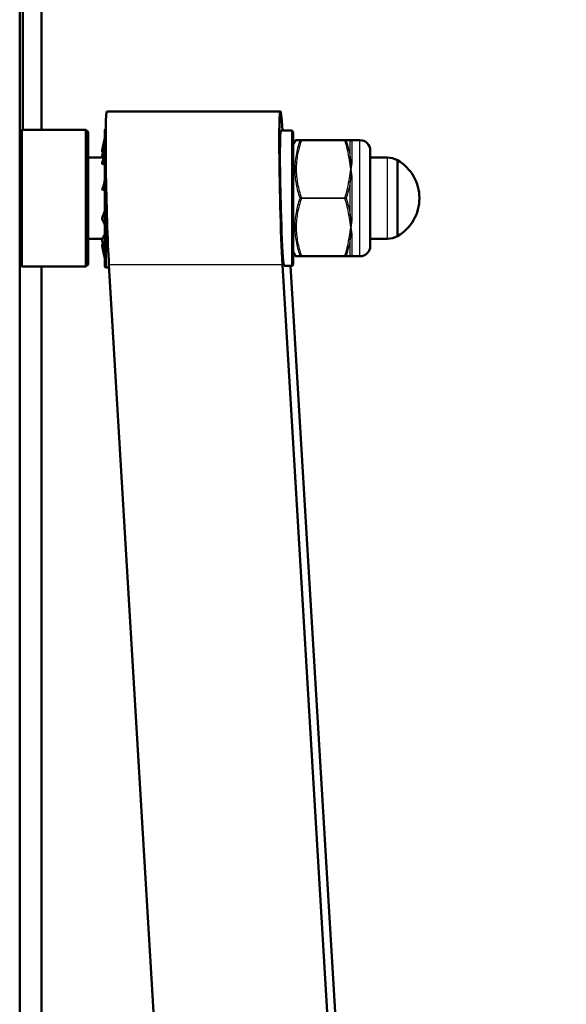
# Model space of a CAD drawing. Header units: millimetres. Extents: x 196 to 2279, y -1387 to 2348.
# Tile 86 of 89: x 445 to 525, y 2088 to 2232. Entities that reach past the tile are written whole.
import ezdxf

# ---------------------------------------------------------------- set-up
doc = ezdxf.new("R2010")
doc.units = ezdxf.units.MM
doc.header["$LTSCALE"] = 0.75
doc.layers.add('Visible', color=7, linetype='Continuous', lineweight=50)
doc.layers.add('Visible Narrow', color=7, linetype='Continuous', lineweight=25)

msp = doc.modelspace()

# ---------------------------------------------------------------- linework, layer by layer
at = {"layer": 'Visible', "extrusion": (0, 1, -2.966e-13)}
for p, q in [((444.88, 2319, 219.7), (444.88, 1507.27, 688.35)), ((445.33, 2300.48, 217.37), (445.33, 2215.86, 116.52)), ((448.05, 2215.86, 116.52), (448.05, 2300.48, 217.37)), ((483.06, 2218.56, 270.35), (457.64, 2218.56, 270.35)), ((444.88, 2215.56, 270.35), (445.18, 2215.86, 270.35)), ((454.58, 2215.86, 270.35), (445.18, 2215.86, 270.35)), ((454.88, 2215.56, 270.35), (454.58, 2215.86, 270.35)), ((484.71, 2215.76, 270.35), (483.12, 2215.76, 270.35)), ((484.91, 2213.76, 270.35), (485.2, 2214.27, 270.35)), ((486.13, 2214.36, 275.2), (492.49, 2214.36, 275.2)), ((493.36, 2214.36, 270.35), (494.71, 2214.36, 270.35)), ((457.18, 2211.84, 270.35), (454.88, 2211.84, 270.35)), ((498.72, 2211.81, 270.35), (496.21, 2211.81, 270.35)), ((456.97, 2199.89, 270.35), (454.88, 2199.89, 270.35)), ((498.72, 2199.91, 270.35), (496.21, 2199.91, 270.35)), ((484.91, 2197.96, 270.35), (485.2, 2197.46, 270.35)), ((492.49, 2197.36, 275.2), (486.13, 2197.36, 275.2)), ((493.36, 2197.36, 270.35), (494.71, 2197.36, 270.35)), ((444.88, 2196.16, 270.35), (445.18, 2195.86, 270.35)), ((454.58, 2195.86, 270.35), (445.18, 2195.86, 270.35)), ((448.05, 1649.18, -558.83), (448.05, 2195.86, 92.69)), ((454.88, 2196.16, 270.35), (454.58, 2195.86, 270.35)), ((457.97, 2195.71, 270.35), (457.53, 2195.71, 270.35)), ((457.95, 2196.11, 278.49), (499.51, 1498.8, -556.94)), ((524.92, 1498.8, -556.94), (483.37, 2196.11, 278.49)), ((484.71, 2195.96, 270.35), (483.61, 2195.96, 270.35)), ((517.45, 1643.67, -423.03), (484.54, 2195.96, 238.67))]:
    msp.add_line(p, q, dxfattribs=at)
at = {"layer": 'Visible', "extrusion": (1, 1.3e-15, 9e-16)}
msp.add_arc((2205.86, 270.35, 445.18), 10, 0, 180, dxfattribs=at)
at = {"layer": 'Visible', "extrusion": (-1, -1.8e-15, -9e-16)}
msp.add_arc((-2205.86, 270.35, -454.58), 10, 0, 180, dxfattribs=at)
at = {"layer": 'Visible', "extrusion": (0, -2.966e-13, -1)}
for centre, radius, start, end in [((-457.53, 2215.81, -270.35), 0.2, 0, 74.2839), ((-484.71, 2215.56, -270.35), 0.2, 90, 180), ((-494.71, 2212.86, -270.35), 1.5, 90, 180), ((-498.72, 2208.81, -270.35), 3, 90, 119.6598), ((-496.98, 2205.86, -270.35), 6.43, 120.1304, 239.8696), ((-498.72, 2202.91, -270.35), 3, 240.3402, 270), ((-494.71, 2198.86, -270.35), 1.5, 180, 270), ((-457.53, 2195.91, -270.35), 0.2, 270, 360), ((-484.71, 2196.16, -270.35), 0.2, 180, 270)]:
    msp.add_arc(centre, radius, start, end, dxfattribs=at)
at = {"layer": 'Visible', "extrusion": (-1, 0, 0)}
msp.add_arc((-2205.86, 270.35, -457.33), 9.95, 0, 180, dxfattribs=at)
at = {"layer": 'Visible', "extrusion": (1, 1.8e-15, 9e-16)}
msp.add_arc((2205.86, 270.35, 454.88), 9.7, 0, 180, dxfattribs=at)
at = {"layer": 'Visible', "extrusion": (1, 0, 0)}
msp.add_arc((2205.86, 270.35, 484.91), 9.7, 0, 180, dxfattribs=at)
at = {"layer": 'Visible', "extrusion": (1, -1.3e-15, 1.3e-15)}
msp.add_arc((2205.86, 270.35, 496.21), 7, 0, 180, dxfattribs=at)
at = {"layer": 'Visible', "extrusion": (-1, 1.6e-15, -1.6e-15)}
msp.add_arc((-2205.86, 270.35, -500.21), 5.56, 0, 180, dxfattribs=at)
at = {"layer": 'Visible', "extrusion": (0.999272, 0.024453, 0.029297)}
msp.add_ellipse((483.37, 2205.86, 270.35), major_axis=(-0.48, 8.14, 9.75), ratio=0.999272, start_param=-1.552152, end_param=1.570796, dxfattribs=at)
at = {"layer": 'Visible', "extrusion": (-0.999272, -0.024453, -0.029297)}
for centre, major_axis, start_param in [((457.95, 2205.86, 270.35), (-0.48, 8.14, 9.75), 4.712389), ((483.37, 2205.86, 270.35), (-0.38, 6.34, 7.6), 4.016859)]:
    msp.add_ellipse(centre, major_axis=major_axis, ratio=0.999272, start_param=start_param, end_param=7.158452, dxfattribs=at)
at = {"layer": 'Visible'}
for points, knots in [([(456.97, 2212.9, 271.29), (457.02, 2213.2, 271.33), (457.07, 2213.51, 271.37), (457.2, 2214.12, 271.46), (457.26, 2214.39, 271.51), (457.33, 2214.72, 271.56)], [0.0000041, 0.0000041, 0.0000041, 0.0000041, 0.0926155, 0.0926155, 0.1863105, 0.1863105, 0.1863105, 0.1863105]), ([(485.2, 2214.27, 270.35), (485.21, 2214.28, 270.35), (485.22, 2214.3, 270.35), (485.25, 2214.33, 270.35), (485.27, 2214.34, 270.35), (485.31, 2214.36, 270.35), (485.33, 2214.36, 270.35), (485.36, 2214.36, 270.35), (485.37, 2214.36, 270.35), (485.37, 2214.36, 270.35)], [0.00008058, 0.00008058, 0.00008058, 0.00008058, 0.00644198, 0.00644198, 0.01294518, 0.01294518, 0.01944618, 0.01944618, 0.02085688, 0.02085688, 0.02085688, 0.02085688]), ([(485.37, 2214.36, 270.35), (485.37, 2214.36, 271.16), (485.44, 2214.36, 271.99), (485.57, 2214.36, 272.8), (485.58, 2214.36, 272.81), (485.58, 2214.36, 272.83), (485.58, 2214.36, 272.84), (485.71, 2214.36, 273.64), (485.9, 2214.36, 274.42), (486.13, 2214.36, 275.2)], [0.005007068, 0.005007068, 0.005007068, 0.005007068, 0.00747177, 0.00747177, 0.00747177, 0.007516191, 0.007516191, 0.007516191, 0.009942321, 0.009942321, 0.009942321, 0.009942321]), ([(456.97, 2212.9, 271.29), (456.96, 2212.86, 271.28), (456.96, 2212.83, 271.27), (456.96, 2212.76, 271.24), (456.96, 2212.73, 271.21), (456.97, 2212.68, 271.17), (456.97, 2212.66, 271.14), (456.99, 2212.62, 271.07), (457.01, 2212.61, 271.03), (457.02, 2212.6, 271)], [-0.06921465, -0.06921465, -0.06921465, -0.06921465, -0.04742254, -0.04742254, -0.026149, -0.026149, -0.01162062, -0.01162062, -0.00009003, -0.00009003, -0.00009003, -0.00009003]), ([(457.14, 2211.69, 275.91), (457.17, 2211.78, 275.87), (457.19, 2211.88, 275.85), (457.23, 2212.07, 275.79), (457.25, 2212.15, 275.76), (457.28, 2212.34, 275.68), (457.3, 2212.46, 275.64), (457.32, 2212.67, 275.57), (457.33, 2212.76, 275.54), (457.33, 2212.85, 275.5)], [0, 0, 0, 0, 0.0317085, 0.0317085, 0.0585567, 0.0585567, 0.0960066, 0.0960066, 0.1252036, 0.1252036, 0.1252036, 0.1252036]), ([(456.97, 2212.11, 266.97), (456.96, 2212.07, 266.99), (456.96, 2212.04, 267), (456.96, 2211.96, 267.01), (456.96, 2211.93, 267.02), (456.97, 2211.88, 267.01), (456.97, 2211.86, 267), (456.97, 2211.84, 267)], [-0.0693548, -0.0693548, -0.0693548, -0.0693548, -0.04742254, -0.04742254, -0.026149, -0.026149, -0.01827933, -0.01827933, -0.01827933, -0.01827933]), ([(456.97, 2211, 275.24), (457.02, 2211.22, 275.46), (457.07, 2211.44, 275.67), (457.2, 2211.89, 276.11), (457.26, 2212.08, 276.3), (457.33, 2212.32, 276.53)], [0.0000041, 0.0000041, 0.0000041, 0.0000041, 0.0926155, 0.0926155, 0.1863105, 0.1863105, 0.1863105, 0.1863105]), ([(457.02, 2212.6, 271), (457.07, 2212.59, 270.86), (457.12, 2212.57, 270.72), (457.22, 2212.54, 270.46), (457.26, 2212.53, 270.36), (457.3, 2212.52, 270.25)], [-0.10523734, -0.10523734, -0.10523734, -0.10523734, -0.08204472, -0.08204472, -0.06380466, -0.06380466, -0.06380466, -0.06380466]), ([(456.97, 2211, 275.24), (456.96, 2210.98, 275.21), (456.96, 2210.95, 275.18), (456.96, 2210.92, 275.12), (456.96, 2210.91, 275.08), (456.97, 2210.9, 275.04), (456.97, 2210.9, 275.02), (456.97, 2210.9, 275.01)], [-0.0684736, -0.0684736, -0.0684736, -0.0684736, -0.04742254, -0.04742254, -0.026149, -0.026149, -0.0197973, -0.0197973, -0.0197973, -0.0197973]), ([(456.97, 2207.14, 277.33), (456.96, 2207.14, 277.29), (456.96, 2207.14, 277.25), (456.96, 2207.15, 277.18), (456.96, 2207.16, 277.14), (456.97, 2207.19, 277.09), (456.97, 2207.21, 277.05), (456.99, 2207.27, 276.99), (457.01, 2207.3, 276.97), (457.02, 2207.33, 276.96)], [-0.0693548, -0.0693548, -0.0693548, -0.0693548, -0.04742254, -0.04742254, -0.026149, -0.026149, -0.01162062, -0.01162062, -0.00009003, -0.00009003, -0.00009003, -0.00009003]), ([(456.97, 2207.14, 277.33), (457.02, 2207.2, 277.63), (457.07, 2207.25, 277.93), (457.2, 2207.35, 278.55), (457.26, 2207.4, 278.82), (457.33, 2207.45, 279.14)], [0.0000041, 0.0000041, 0.0000041, 0.0000041, 0.0926155, 0.0926155, 0.1863105, 0.1863105, 0.1863105, 0.1863105]), ([(456.97, 2202.8, 276.75), (456.96, 2202.82, 276.71), (456.96, 2202.84, 276.68), (456.96, 2202.89, 276.63), (456.96, 2202.92, 276.61), (456.97, 2202.97, 276.58), (456.97, 2203.01, 276.56), (456.99, 2203.09, 276.55), (457.01, 2203.13, 276.55), (457.02, 2203.17, 276.56)], [-0.0693548, -0.0693548, -0.0693548, -0.0693548, -0.04742254, -0.04742254, -0.026149, -0.026149, -0.01162062, -0.01162062, -0.00009003, -0.00009003, -0.00009003, -0.00009003]), ([(456.97, 2202.8, 276.75), (457.02, 2202.66, 277.02), (457.07, 2202.53, 277.3), (457.2, 2202.25, 277.86), (457.26, 2202.13, 278.1), (457.33, 2201.98, 278.39)], [0.0000041, 0.0000041, 0.0000041, 0.0000041, 0.0926155, 0.0926155, 0.1863105, 0.1863105, 0.1863105, 0.1863105]), ([(457.02, 2203.17, 276.56), (457.07, 2203.3, 276.58), (457.12, 2203.44, 276.61), (457.23, 2203.71, 276.67), (457.28, 2203.84, 276.7), (457.33, 2203.97, 276.73)], [-0.10523734, -0.10523734, -0.10523734, -0.10523734, -0.08204472, -0.08204472, -0.059882, -0.059882, -0.059882, -0.059882]), ([(456.97, 2199.62, 273.72), (456.96, 2199.65, 273.71), (456.96, 2199.69, 273.69), (456.96, 2199.77, 273.68), (456.96, 2199.8, 273.68), (456.97, 2199.86, 273.69), (456.97, 2199.9, 273.7), (456.99, 2199.98, 273.74), (457.01, 2200.01, 273.76), (457.02, 2200.03, 273.78)], [-0.0693548, -0.0693548, -0.0693548, -0.0693548, -0.04742254, -0.04742254, -0.026149, -0.026149, -0.01162062, -0.01162062, -0.00009003, -0.00009003, -0.00009003, -0.00009003]), ([(457.02, 2200.03, 273.78), (457.07, 2200.12, 273.88), (457.12, 2200.22, 273.99), (457.23, 2200.41, 274.2), (457.28, 2200.5, 274.29), (457.33, 2200.58, 274.4)], [-0.10523734, -0.10523734, -0.10523734, -0.10523734, -0.08204472, -0.08204472, -0.059882, -0.059882, -0.059882, -0.059882]), ([(456.97, 2198.83, 269.41), (456.96, 2198.87, 269.41), (456.96, 2198.9, 269.43), (456.96, 2198.97, 269.46), (456.96, 2199, 269.48), (456.97, 2199.05, 269.52), (456.97, 2199.07, 269.55), (456.99, 2199.11, 269.63), (457.01, 2199.12, 269.66), (457.02, 2199.13, 269.7)], [-0.0693548, -0.0693548, -0.0693548, -0.0693548, -0.04742254, -0.04742254, -0.026149, -0.026149, -0.01162062, -0.01162062, -0.00009003, -0.00009003, -0.00009003, -0.00009003]), ([(456.97, 2199.62, 273.72), (457.02, 2199.35, 273.86), (457.07, 2199.08, 274.01), (457.2, 2198.53, 274.3), (457.26, 2198.28, 274.42), (457.33, 2197.99, 274.57)], [0.0000041, 0.0000041, 0.0000041, 0.0000041, 0.0926155, 0.0926155, 0.1863105, 0.1863105, 0.1863105, 0.1863105]), ([(456.97, 2198.83, 269.41), (457.02, 2198.53, 269.36), (457.07, 2198.22, 269.32), (457.2, 2197.61, 269.23), (457.26, 2197.34, 269.19), (457.33, 2197.01, 269.14)], [0.0000041, 0.0000041, 0.0000041, 0.0000041, 0.0926155, 0.0926155, 0.1863105, 0.1863105, 0.1863105, 0.1863105]), ([(485.37, 2197.36, 270.35), (485.37, 2197.36, 270.35), (485.37, 2197.36, 270.35), (485.37, 2197.36, 270.35), (485.36, 2197.36, 270.35), (485.35, 2197.37, 270.35), (485.34, 2197.37, 270.35), (485.32, 2197.37, 270.35), (485.3, 2197.38, 270.35), (485.27, 2197.39, 270.35), (485.25, 2197.41, 270.35), (485.22, 2197.44, 270.35), (485.21, 2197.45, 270.35), (485.2, 2197.46, 270.35)], [0, 0, 0, 0, 0.00024414, 0.00024414, 0.00073246, 0.00073246, 0.00402932, 0.00402932, 0.00795376, 0.00795376, 0.01591968, 0.01591968, 0.02075101, 0.02075101, 0.02075101, 0.02075101]), ([(486.13, 2197.36, 275.2), (485.9, 2197.36, 274.42), (485.71, 2197.36, 273.63), (485.58, 2197.36, 272.84), (485.58, 2197.36, 272.83), (485.58, 2197.36, 272.81), (485.58, 2197.36, 272.8), (485.44, 2197.36, 271.99), (485.37, 2197.36, 271.17), (485.37, 2197.36, 270.35)], [0.000059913, 0.000059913, 0.000059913, 0.000059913, 0.002479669, 0.002479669, 0.002479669, 0.002518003, 0.002518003, 0.002518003, 0.00497482, 0.00497482, 0.00497482, 0.00497482])]:
    msp.add_open_spline(points, degree=3, knots=knots, dxfattribs=at)
at = {"layer": 'Visible', "extrusion": (4.0236e-12, 1, 5.576e-13)}
msp.add_open_spline([(492.49, 2214.36, 275.2), (492.76, 2214.36, 274.28), (492.97, 2214.36, 273.35), (493.1, 2214.36, 272.4)], degree=3, dxfattribs=at)
at = {"layer": 'Visible', "extrusion": (0, 1, 0)}
for points in [[(493.1, 2214.36, 272.4), (493.13, 2214.36, 272.24), (493.15, 2214.36, 272.07), (493.18, 2214.36, 271.91)], [(493.18, 2197.36, 271.91), (493.15, 2197.36, 272.07), (493.13, 2197.36, 272.24), (493.1, 2197.36, 272.4)]]:
    msp.add_open_spline(points, degree=3, dxfattribs=at)
at = {"layer": 'Visible', "extrusion": (4.2474e-12, 1, -9.15e-14)}
msp.add_open_spline([(493.18, 2214.36, 271.91), (493.28, 2214.36, 271.4), (493.33, 2214.36, 270.87), (493.36, 2214.36, 270.35)], degree=3, dxfattribs=at)
at = {"layer": 'Visible'}
for points in [[(456.97, 2212.11, 266.97), (457, 2212.27, 266.89), (457.03, 2212.43, 266.8), (457.06, 2212.59, 266.72)], [(457.33, 2210.81, 275.03), (457.21, 2210.84, 275.02), (457.09, 2210.87, 275.01), (456.97, 2210.9, 275.01)], [(457.08, 2207.48, 276.89), (457.22, 2207.83, 277.38), (457.31, 2208.19, 277.89), (457.33, 2208.56, 278.39)], [(457.33, 2207.06, 277.21), (457.21, 2207.09, 277.22), (457.08, 2207.11, 277.24), (456.96, 2207.14, 277.26)], [(457.02, 2207.33, 276.96), (457.04, 2207.38, 276.93), (457.06, 2207.43, 276.91), (457.08, 2207.48, 276.89)], [(457.02, 2199.13, 269.7), (457.03, 2199.13, 269.73), (457.05, 2199.14, 269.77), (457.06, 2199.14, 269.81)]]:
    msp.add_open_spline(points, degree=3, dxfattribs=at)
at = {"layer": 'Visible', "extrusion": (-0.032355, 0.471035, 0.881521)}
msp.add_open_spline([(457.06, 2212.6, 266.72), (457.06, 2212.6, 266.72), (457.06, 2212.6, 266.72), (457.06, 2212.6, 266.72)], degree=3, dxfattribs=at)
at = {"layer": 'Visible', "extrusion": (0, 1, 0)}
msp.add_open_spline([(486.13, 2197.36, 265.5), (486.11, 2197.36, 265.55), (486.1, 2197.36, 265.6), (486.08, 2197.36, 265.68), (486.07, 2197.36, 265.72), (486.05, 2197.36, 265.79), (486.04, 2197.36, 265.82), (486.02, 2197.36, 265.87), (486.02, 2197.36, 265.89), (486.01, 2197.36, 265.92), (486.01, 2197.36, 265.94), (486, 2197.36, 265.96), (486, 2197.36, 265.96), (486, 2197.36, 265.97), (486, 2197.36, 265.97), (486, 2197.36, 265.97), (486, 2197.36, 265.97), (485.99, 2197.36, 265.97), (485.99, 2197.36, 265.98), (485.99, 2197.36, 265.98), (485.99, 2197.36, 265.98), (485.99, 2197.36, 265.98), (485.99, 2197.36, 265.98), (485.99, 2197.36, 265.98), (485.99, 2197.36, 265.98), (485.99, 2197.36, 265.98), (485.99, 2197.36, 265.98), (485.99, 2197.36, 265.98), (485.99, 2197.36, 265.98), (485.99, 2197.36, 265.98), (485.99, 2197.36, 265.98), (485.99, 2197.36, 265.98)], degree=3, knots=[0, 0, 0, 0, 0.01536442, 0.01536442, 0.02688771, 0.02688771, 0.03704736, 0.03704736, 0.04212718, 0.04212718, 0.04720699, 0.04720699, 0.04847694, 0.04847694, 0.04911192, 0.04911192, 0.04942941, 0.04942941, 0.0497469, 0.0497469, 0.05006439, 0.05006439, 0.05014376, 0.05014376, 0.05022313, 0.05022313, 0.05026282, 0.05026282, 0.0503025, 0.0503025, 0.05032631, 0.05032631, 0.05032631, 0.05032631], dxfattribs=at)
at = {"layer": 'Visible', "extrusion": (-1.909e-12, 1, -7.44e-13)}
msp.add_open_spline([(493.1, 2197.36, 272.4), (492.97, 2197.36, 273.35), (492.76, 2197.36, 274.28), (492.49, 2197.36, 275.2)], degree=3, dxfattribs=at)
at = {"layer": 'Visible', "extrusion": (-4.1345e-12, 1, -7.665e-13)}
msp.add_open_spline([(493.36, 2197.36, 270.35), (493.33, 2197.36, 270.87), (493.28, 2197.36, 271.4), (493.18, 2197.36, 271.91)], degree=3, dxfattribs=at)
at = {"layer": 'Visible Narrow', "extrusion": (0, 1, -2.966e-13)}
for p, q in [((492.49, 2214.31, 275.28), (486.13, 2214.31, 275.28)), ((486.13, 2205.91, 280.13), (492.49, 2205.91, 280.13)), ((492.49, 2205.81, 280.13), (486.13, 2205.81, 280.13)), ((486.13, 2197.41, 275.28), (492.49, 2197.41, 275.28)), ((483.37, 2196.11, 278.49), (457.95, 2196.11, 278.49))]:
    msp.add_line(p, q, dxfattribs=at)
at = {"layer": 'Visible Narrow', "extrusion": (-1, 0, 0)}
for centre, radius, start, end in [((-2205.86, 270.35, -484.71), 9.9, 0, 180), ((-2205.86, 270.35, -493.28), 8.65, 133.8896, 166.1104)]:
    msp.add_arc(centre, radius, start, end, dxfattribs=at)
at = {"layer": 'Visible Narrow', "extrusion": (1, 0, 0)}
for centre, start, end in [((2214.26, 275.2, 486.13), 0.0001, 60), ((2205.86, 280.05, 486.13), 60, 120), ((2197.46, 275.2, 486.13), 120, 180)]:
    msp.add_arc(centre, 0.1, start, end, dxfattribs=at)
at = {"layer": 'Visible Narrow', "extrusion": (1, 0, 2.6628e-12)}
msp.add_arc((2214.26, 275.2, 492.49), 0.1, 0, 60, dxfattribs=at)
at = {"layer": 'Visible Narrow', "extrusion": (-0.137281, -4.6566e-12, 0.990532)}
msp.add_arc((-2214.16, 525.83, 202.13), 0.2, 119.0374, 180, dxfattribs=at)
at = {"layer": 'Visible Narrow', "extrusion": (-0.182291, -8.316e-13, 0.983245)}
msp.add_arc((-2214.16, 534.49, 177.45), 0.2, 134.0111, 180, dxfattribs=at)
at = {"layer": 'Visible Narrow', "extrusion": (-7.085e-13, -0.185422, 0.982659)}
msp.add_arc((493.54, 2226.54, -143.36), 0.3, 224.9961, 270, dxfattribs=at)
at = {"layer": 'Visible Narrow', "extrusion": (1, -6e-16, 2.9e-15)}
msp.add_arc((2205.86, 270.35, 493.54), 8.5, 10.6857, 49.3143, dxfattribs=at)
at = {"layer": 'Visible Narrow', "extrusion": (-1, 1e-15, -1e-15)}
msp.add_arc((-2205.86, 270.35, -494.71), 8.5, 0, 180, dxfattribs=at)
at = {"layer": 'Visible Narrow', "extrusion": (0.165901, 0.96662, 0.195251)}
msp.add_arc((-68.91, -130.67, 2267.81), 44.78, 260.3357, 260.8125, dxfattribs=at)
at = {"layer": 'Visible Narrow', "extrusion": (0.163644, 0.901735, -0.400118)}
msp.add_arc((-38.06, 1208.18, 1962.7), 62.23, 254.3001, 254.5548, dxfattribs=at)
at = {"layer": 'Visible Narrow', "extrusion": (0.137281, -0.857826, 0.495266)}
msp.add_arc((836.42, 1283.28, -1692.69), 0.2, 24.5056, 85.4682, dxfattribs=at)
at = {"layer": 'Visible Narrow', "extrusion": (0.182291, -0.851515, 0.491622)}
msp.add_arc((945.17, 1253.32, -1657.06), 0.2, 38.0031, 83.992, dxfattribs=at)
at = {"layer": 'Visible Narrow', "extrusion": (1.5088e-12, -0.758297, 0.65191)}
msp.add_arc((493.54, 1651.83, -1496.46), 0.3, 224.9961, 270, dxfattribs=at)
at = {"layer": 'Visible Narrow', "extrusion": (-1, 1.5e-15, -1.5e-15)}
msp.add_arc((-2205.86, 270.35, -498.72), 5.95, 0, 180, dxfattribs=at)
at = {"layer": 'Visible Narrow', "extrusion": (0.166895, 0.670797, 0.722619)}
msp.add_arc((90.92, -1402.28, 1758.3), 37.63, 268.6108, 269.1803, dxfattribs=at)
at = {"layer": 'Visible Narrow', "extrusion": (-0.182291, -0.851515, 0.491622)}
msp.add_arc((19.91, 1354.89, -1833.78), 0.2, 50.0191, 96.008, dxfattribs=at)
at = {"layer": 'Visible Narrow', "extrusion": (-6.816e-13, -0.943719, 0.330749)}
msp.add_arc((493.54, 993.52, -1992.3), 0.3, 224.9961, 270, dxfattribs=at)
at = {"layer": 'Visible Narrow', "extrusion": (1, -1.6e-15, -9.4e-15)}
msp.add_arc((2205.86, 270.35, 493.54), 8.5, 70.6857, 109.3143, dxfattribs=at)
at = {"layer": 'Visible Narrow', "extrusion": (0.16635, 0.115232, 0.979311)}
msp.add_arc((1525.47, -1512.53, 601.94), 41.53, 313.1451, 313.6597, dxfattribs=at)
at = {"layer": 'Visible Narrow', "extrusion": (1, 8e-16, -6e-16)}
msp.add_arc((2205.86, 270.35, 457.53), 10.15, 78.2048, 180, dxfattribs=at)
at = {"layer": 'Visible Narrow', "extrusion": (-0.137281, -0.857826, 0.495266)}
msp.add_arc((137.95, 1360.51, -1824.02), 0.2, 33.5691, 94.5318, dxfattribs=at)
at = {"layer": 'Visible Narrow', "extrusion": (-1, 1.8e-15, 1.33e-14)}
msp.add_arc((-2205.86, 270.35, -493.28), 8.65, 73.8896, 106.1104, dxfattribs=at)
at = {"layer": 'Visible Narrow', "extrusion": (1, -2.3061e-12, 1.3314e-12)}
msp.add_arc((2205.86, 280.05, 492.49), 0.1, 60, 120, dxfattribs=at)
at = {"layer": 'Visible Narrow', "extrusion": (0.137281, -0.857826, -0.495266)}
msp.add_arc((835.11, -797.01, -1960.48), 0.2, 33.5691, 94.5318, dxfattribs=at)
at = {"layer": 'Visible Narrow', "extrusion": (0.182291, -0.851515, -0.491622)}
msp.add_arc((943.43, -765.97, -1922.87), 0.2, 50.0191, 96.008, dxfattribs=at)
at = {"layer": 'Visible Narrow', "extrusion": (3.6992e-12, -0.943719, -0.330749)}
msp.add_arc((493.54, -465.66, -2171.13), 0.3, 224.9961, 270, dxfattribs=at)
at = {"layer": 'Visible Narrow', "extrusion": (-0.137281, -0.857826, -0.495266)}
msp.add_arc((139.27, -874.24, -2091.8), 0.2, 24.5056, 85.4682, dxfattribs=at)
at = {"layer": 'Visible Narrow', "extrusion": (-0.182291, -0.851515, -0.491622)}
msp.add_arc((21.64, -867.54, -2099.6), 0.2, 38.0031, 83.992, dxfattribs=at)
at = {"layer": 'Visible Narrow', "extrusion": (-1, -1.25e-14, 5e-15)}
msp.add_arc((-2205.86, 270.35, -493.28), 8.65, 13.8896, 46.1104, dxfattribs=at)
at = {"layer": 'Visible Narrow', "extrusion": (-4.186e-13, -0.758297, -0.65191)}
msp.add_arc((493.54, -1224.22, -1848.94), 0.3, 224.9961, 270, dxfattribs=at)
at = {"layer": 'Visible Narrow', "extrusion": (1, 8.9e-15, -3.4e-15)}
msp.add_arc((2205.86, 270.35, 493.54), 8.5, 130.6857, 169.3143, dxfattribs=at)
at = {"layer": 'Visible Narrow', "extrusion": (1, -5.21e-13, -1.982e-13)}
msp.add_arc((2197.46, 275.2, 492.49), 0.1, 120, 180, dxfattribs=at)
at = {"layer": 'Visible Narrow', "extrusion": (-0.137281, -2.5275e-12, 0.990532)}
msp.add_arc((-2197.56, 525.83, 202.13), 0.2, 360, 60.9626, dxfattribs=at)
at = {"layer": 'Visible Narrow', "extrusion": (-0.182291, 1.19961e-11, 0.983245)}
msp.add_arc((-2197.56, 534.49, 177.45), 0.2, 0, 45.9889, dxfattribs=at)
at = {"layer": 'Visible Narrow', "extrusion": (-2.127e-12, -0.185422, -0.982659)}
msp.add_arc((493.54, -2108.68, -674.68), 0.3, 224.9961, 270, dxfattribs=at)
at = {"layer": 'Visible Narrow'}
for points, knots in [([(485.94, 2214.25, 275.19), (485.71, 2214.26, 274.4), (485.53, 2214.26, 273.6), (485.27, 2214.26, 271.98), (485.2, 2214.26, 271.16), (485.2, 2214.26, 270.35)], [0, 0, 0, 0, 0.002457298, 0.002457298, 0.004908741, 0.004908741, 0.004908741, 0.004908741]), ([(485.94, 2205.86, 280.03), (485.71, 2206.55, 279.64), (485.53, 2207.24, 279.25), (485.27, 2208.63, 278.45), (485.2, 2209.33, 278.04), (485.2, 2210.4, 277.43), (485.21, 2210.76, 277.22), (485.28, 2211.47, 276.81), (485.33, 2211.82, 276.6), (485.52, 2212.88, 275.99), (485.71, 2213.57, 275.59), (485.94, 2214.25, 275.19)], [0, 0, 0, 0, 0.002438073, 0.002438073, 0.004876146, 0.004876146, 0.006095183, 0.006095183, 0.007314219, 0.007314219, 0.009752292, 0.009752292, 0.009752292, 0.009752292]), ([(486.13, 2214.31, 275.28), (485.9, 2213.64, 275.67), (485.71, 2212.96, 276.07), (485.58, 2212.27, 276.46), (485.58, 2212.26, 276.47), (485.58, 2212.25, 276.48), (485.57, 2212.24, 276.48), (485.51, 2211.89, 276.68), (485.46, 2211.55, 276.88), (485.42, 2211.2, 277.08), (485.42, 2211.19, 277.09), (485.42, 2211.18, 277.09), (485.42, 2211.18, 277.09), (485.39, 2210.83, 277.3), (485.37, 2210.47, 277.5), (485.37, 2210.11, 277.71), (485.37, 2209.4, 278.12), (485.44, 2208.69, 278.53), (485.58, 2207.99, 278.94), (485.58, 2207.98, 278.94), (485.58, 2207.97, 278.94), (485.58, 2207.97, 278.95), (485.71, 2207.28, 279.35), (485.9, 2206.59, 279.74), (486.13, 2205.91, 280.13)], [0.000059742, 0.000059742, 0.000059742, 0.000059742, 0.002480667, 0.002480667, 0.002480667, 0.002519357, 0.002519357, 0.002519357, 0.003724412, 0.003724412, 0.003724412, 0.003749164, 0.003749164, 0.003749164, 0.004971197, 0.004971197, 0.004971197, 0.007438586, 0.007438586, 0.007438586, 0.007465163, 0.007465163, 0.007465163, 0.009898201, 0.009898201, 0.009898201, 0.009898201]), ([(486.13, 2214.31, 275.28), (486.09, 2214.32, 275.28), (486.05, 2214.32, 275.27), (486.02, 2214.3, 275.25), (485.98, 2214.29, 275.23), (485.96, 2214.27, 275.21), (485.94, 2214.25, 275.19)], [0.0000000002, 0.0000000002, 0.0000000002, 0.0000000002, 0.0001165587, 0.0001165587, 0.0001165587, 0.0002331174, 0.0002331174, 0.0002331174, 0.0002331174]), ([(492.49, 2214.36, 275.2), (492.53, 2214.36, 275.2), (492.57, 2214.35, 275.2), (492.6, 2214.33, 275.2), (492.63, 2214.31, 275.2), (492.66, 2214.28, 275.2), (492.68, 2214.25, 275.19)], [0, 0, 0, 0, 0.0001165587, 0.0001165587, 0.0001165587, 0.0002331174, 0.0002331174, 0.0002331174, 0.0002331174]), ([(493.32, 2214.3, 271.94), (493.31, 2214.29, 272.07), (493.3, 2214.28, 272.2), (493.28, 2214.27, 272.34), (493.28, 2214.27, 272.37), (493.28, 2214.26, 272.39), (493.28, 2214.26, 272.42)], [0, 0, 0, 0, 0.000400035, 0.000400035, 0.000400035, 0.0004882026, 0.0004882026, 0.0004882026, 0.0004882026]), ([(493.28, 2211.86, 276.58), (493.29, 2211.75, 276.66), (493.3, 2211.64, 276.73), (493.31, 2211.54, 276.81), (493.32, 2211.51, 276.83), (493.32, 2211.49, 276.84), (493.32, 2211.46, 276.86)], [0, 0, 0, 0, 0.0004000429, 0.0004000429, 0.0004000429, 0.0004882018, 0.0004882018, 0.0004882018, 0.0004882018]), ([(493.54, 2211.41, 276.79), (493.54, 2211.2, 276.97), (493.52, 2211, 277.13), (493.49, 2210.78, 277.28), (493.46, 2210.56, 277.43), (493.41, 2210.34, 277.58), (493.36, 2210.11, 277.71)], [0, 0, 0, 0, 0.000794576, 0.000794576, 0.000794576, 0.001593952, 0.001593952, 0.001593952, 0.001593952]), ([(493.32, 2208.71, 278.45), (493.31, 2208.59, 278.51), (493.3, 2208.47, 278.57), (493.28, 2208.35, 278.62), (493.28, 2208.32, 278.63), (493.28, 2208.29, 278.65), (493.28, 2208.27, 278.66)], [0, 0, 0, 0, 0.000400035, 0.000400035, 0.000400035, 0.0004882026, 0.0004882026, 0.0004882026, 0.0004882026]), ([(485.94, 2197.48, 275.19), (485.71, 2198.16, 275.59), (485.53, 2198.85, 275.99), (485.27, 2200.23, 276.79), (485.2, 2200.93, 277.2), (485.2, 2202, 277.82), (485.21, 2202.36, 278.02), (485.28, 2203.07, 278.43), (485.33, 2203.42, 278.63), (485.52, 2204.48, 279.24), (485.71, 2205.18, 279.64), (485.94, 2205.86, 280.03)], [0, 0, 0, 0, 0.002438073, 0.002438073, 0.004876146, 0.004876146, 0.006095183, 0.006095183, 0.007314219, 0.007314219, 0.009752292, 0.009752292, 0.009752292, 0.009752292]), ([(486.13, 2205.81, 280.13), (485.9, 2205.14, 279.74), (485.71, 2204.46, 279.35), (485.58, 2203.77, 278.95), (485.58, 2203.76, 278.95), (485.58, 2203.75, 278.94), (485.57, 2203.74, 278.93), (485.51, 2203.39, 278.73), (485.46, 2203.05, 278.53), (485.42, 2202.7, 278.33), (485.42, 2202.69, 278.33), (485.42, 2202.68, 278.33), (485.42, 2202.68, 278.32), (485.39, 2202.33, 278.12), (485.37, 2201.97, 277.91), (485.37, 2201.61, 277.71), (485.37, 2200.9, 277.29), (485.44, 2200.19, 276.88), (485.58, 2199.49, 276.48), (485.58, 2199.48, 276.48), (485.58, 2199.47, 276.47), (485.58, 2199.47, 276.47), (485.71, 2198.78, 276.07), (485.9, 2198.09, 275.67), (486.13, 2197.41, 275.28)], [0.000059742, 0.000059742, 0.000059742, 0.000059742, 0.002480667, 0.002480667, 0.002480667, 0.002519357, 0.002519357, 0.002519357, 0.003724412, 0.003724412, 0.003724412, 0.003749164, 0.003749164, 0.003749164, 0.004971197, 0.004971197, 0.004971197, 0.007438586, 0.007438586, 0.007438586, 0.007465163, 0.007465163, 0.007465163, 0.009898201, 0.009898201, 0.009898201, 0.009898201]), ([(486.13, 2205.81, 280.13), (486.09, 2205.82, 280.14), (486.05, 2205.83, 280.13), (486.02, 2205.84, 280.11), (485.98, 2205.85, 280.09), (485.96, 2205.86, 280.06), (485.94, 2205.86, 280.03)], [0.0000000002, 0.0000000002, 0.0000000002, 0.0000000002, 0.0001165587, 0.0001165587, 0.0001165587, 0.0002331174, 0.0002331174, 0.0002331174, 0.0002331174]), ([(492.49, 2205.91, 280.13), (492.53, 2205.91, 280.14), (492.57, 2205.9, 280.13), (492.6, 2205.89, 280.11), (492.63, 2205.88, 280.09), (492.66, 2205.87, 280.06), (492.68, 2205.86, 280.03)], [0, 0, 0, 0, 0.0001165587, 0.0001165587, 0.0001165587, 0.0002331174, 0.0002331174, 0.0002331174, 0.0002331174]), ([(493.28, 2203.46, 278.66), (493.29, 2203.34, 278.6), (493.3, 2203.22, 278.55), (493.31, 2203.1, 278.49), (493.32, 2203.08, 278.48), (493.32, 2203.05, 278.46), (493.32, 2203.02, 278.45)], [0, 0, 0, 0, 0.0004000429, 0.0004000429, 0.0004000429, 0.0004882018, 0.0004882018, 0.0004882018, 0.0004882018]), ([(493.54, 2203.05, 278.37), (493.54, 2202.8, 278.28), (493.52, 2202.56, 278.18), (493.49, 2202.32, 278.07), (493.46, 2202.08, 277.96), (493.41, 2201.84, 277.84), (493.36, 2201.61, 277.71)], [0, 0, 0, 0, 0.000794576, 0.000794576, 0.000794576, 0.001593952, 0.001593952, 0.001593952, 0.001593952]), ([(493.32, 2200.27, 276.86), (493.31, 2200.16, 276.78), (493.3, 2200.05, 276.71), (493.28, 2199.94, 276.63), (493.28, 2199.92, 276.61), (493.28, 2199.89, 276.6), (493.28, 2199.87, 276.58)], [0, 0, 0, 0, 0.000400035, 0.000400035, 0.000400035, 0.0004882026, 0.0004882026, 0.0004882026, 0.0004882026]), ([(485.2, 2197.46, 270.35), (485.2, 2197.46, 271.16), (485.27, 2197.47, 271.98), (485.53, 2197.47, 273.6), (485.71, 2197.47, 274.4), (485.94, 2197.48, 275.19)], [0.004903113, 0.004903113, 0.004903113, 0.004903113, 0.007344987, 0.007344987, 0.009793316, 0.009793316, 0.009793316, 0.009793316]), ([(486.13, 2197.36, 275.2), (486.09, 2197.36, 275.2), (486.05, 2197.38, 275.2), (486.02, 2197.4, 275.2), (485.98, 2197.42, 275.2), (485.96, 2197.45, 275.2), (485.94, 2197.48, 275.19)], [0.0000000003, 0.0000000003, 0.0000000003, 0.0000000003, 0.0001165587, 0.0001165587, 0.0001165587, 0.0002331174, 0.0002331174, 0.0002331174, 0.0002331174]), ([(492.49, 2197.41, 275.28), (492.53, 2197.41, 275.28), (492.57, 2197.41, 275.27), (492.6, 2197.43, 275.25), (492.63, 2197.44, 275.23), (492.66, 2197.46, 275.21), (492.68, 2197.48, 275.19)], [0, 0, 0, 0, 0.0001165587, 0.0001165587, 0.0001165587, 0.0002331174, 0.0002331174, 0.0002331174, 0.0002331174]), ([(493.28, 2197.47, 272.42), (493.29, 2197.45, 272.29), (493.3, 2197.44, 272.16), (493.31, 2197.43, 272.03), (493.32, 2197.43, 272), (493.32, 2197.43, 271.97), (493.32, 2197.43, 271.94)], [0, 0, 0, 0, 0.0004000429, 0.0004000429, 0.0004000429, 0.0004882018, 0.0004882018, 0.0004882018, 0.0004882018]), ([(493.54, 2197.51, 271.92), (493.54, 2197.46, 271.66), (493.52, 2197.43, 271.4), (493.49, 2197.4, 271.14), (493.46, 2197.38, 270.87), (493.41, 2197.36, 270.61), (493.36, 2197.36, 270.35)], [0, 0, 0, 0, 0.000794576, 0.000794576, 0.000794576, 0.001593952, 0.001593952, 0.001593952, 0.001593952])]:
    msp.add_open_spline(points, degree=3, knots=knots, dxfattribs=at)
for points in [[(485.94, 2214.25, 275.19), (485.98, 2214.32, 275.2), (486.05, 2214.36, 275.21), (486.13, 2214.36, 275.2)], [(492.68, 2214.25, 275.19), (492.64, 2214.3, 275.24), (492.57, 2214.32, 275.28), (492.49, 2214.31, 275.28)], [(493.28, 2214.26, 272.42), (493.15, 2214.26, 273.36), (492.94, 2214.26, 274.28), (492.68, 2214.25, 275.19)], [(492.68, 2214.25, 275.19), (492.94, 2213.47, 275.65), (493.15, 2212.67, 276.11), (493.28, 2211.86, 276.58)], [(493.36, 2214.36, 270.35), (493.38, 2214.36, 270.88), (493.38, 2214.35, 271.41), (493.32, 2214.3, 271.94)], [(493.36, 2214.36, 270.35), (493.46, 2214.36, 270.87), (493.54, 2214.32, 271.4), (493.54, 2214.22, 271.92)], [(457.31, 2212.56, 271.04), (457.21, 2212.57, 271.03), (457.12, 2212.59, 271.01), (457.02, 2212.6, 271)], [(493.32, 2211.46, 276.86), (493.38, 2211.03, 277.16), (493.38, 2210.58, 277.44), (493.36, 2210.11, 277.71)], [(493.36, 2210.11, 277.71), (493.38, 2209.65, 277.97), (493.38, 2209.18, 278.22), (493.32, 2208.71, 278.45)], [(493.36, 2210.11, 277.71), (493.46, 2209.66, 277.97), (493.54, 2209.18, 278.19), (493.54, 2208.68, 278.37)], [(493.28, 2208.27, 278.66), (493.15, 2207.45, 279.12), (492.94, 2206.65, 279.58), (492.68, 2205.86, 280.03)], [(485.94, 2205.86, 280.03), (485.98, 2205.89, 280.1), (486.05, 2205.91, 280.14), (486.13, 2205.91, 280.13)], [(492.68, 2205.86, 280.03), (492.64, 2205.84, 280.1), (492.57, 2205.82, 280.14), (492.49, 2205.81, 280.13)], [(492.68, 2205.86, 280.03), (492.94, 2205.08, 279.58), (493.15, 2204.28, 279.12), (493.28, 2203.46, 278.66)], [(493.32, 2203.02, 278.45), (493.38, 2202.55, 278.22), (493.38, 2202.08, 277.97), (493.36, 2201.61, 277.71)], [(493.36, 2201.61, 277.71), (493.38, 2201.15, 277.44), (493.38, 2200.7, 277.16), (493.32, 2200.27, 276.86)], [(493.36, 2201.61, 277.71), (493.46, 2201.16, 277.45), (493.54, 2200.73, 277.14), (493.54, 2200.32, 276.79)], [(493.28, 2199.87, 276.58), (493.15, 2199.06, 276.11), (492.94, 2198.26, 275.65), (492.68, 2197.48, 275.19)], [(485.94, 2197.48, 275.19), (485.98, 2197.43, 275.24), (486.05, 2197.41, 275.28), (486.13, 2197.41, 275.28)], [(492.68, 2197.48, 275.19), (492.64, 2197.41, 275.2), (492.57, 2197.36, 275.21), (492.49, 2197.36, 275.2)], [(492.68, 2197.48, 275.19), (492.94, 2197.47, 274.28), (493.15, 2197.47, 273.36), (493.28, 2197.47, 272.42)], [(493.32, 2197.43, 271.94), (493.38, 2197.38, 271.41), (493.38, 2197.36, 270.88), (493.36, 2197.36, 270.35)]]:
    msp.add_open_spline(points, degree=3, dxfattribs=at)
at = {"layer": 'Visible Narrow', "extrusion": (3.061e-12, -0.5, -0.866025)}
msp.add_open_spline([(493.1, 2211.89, 276.68), (492.97, 2212.71, 276.21), (492.76, 2213.52, 275.74), (492.49, 2214.31, 275.28)], degree=3, dxfattribs=at)
at = {"layer": 'Visible Narrow', "extrusion": (-7.1694e-12, 0.5, 0.866025)}
msp.add_open_spline([(493.18, 2211.47, 276.93), (493.15, 2211.61, 276.84), (493.13, 2211.75, 276.76), (493.1, 2211.89, 276.68)], degree=3, dxfattribs=at)
at = {"layer": 'Visible Narrow', "extrusion": (-3.3264e-12, -0.5, -0.866025)}
msp.add_open_spline([(493.36, 2210.11, 277.71), (493.33, 2210.57, 277.45), (493.28, 2211.02, 277.18), (493.18, 2211.47, 276.93)], degree=3, dxfattribs=at)
at = {"layer": 'Visible Narrow', "extrusion": (-8.1241e-12, -0.5, -0.866025)}
msp.add_open_spline([(493.18, 2208.76, 278.49), (493.28, 2209.21, 278.23), (493.33, 2209.66, 277.97), (493.36, 2210.11, 277.71)], degree=3, dxfattribs=at)
at = {"layer": 'Visible Narrow', "extrusion": (-2.15622e-10, 0.5, 0.866025)}
msp.add_open_spline([(493.1, 2208.34, 278.73), (493.13, 2208.48, 278.65), (493.15, 2208.62, 278.57), (493.18, 2208.76, 278.49)], degree=3, dxfattribs=at)
at = {"layer": 'Visible Narrow', "extrusion": (-5.022e-12, -0.5, -0.866025)}
msp.add_open_spline([(492.49, 2205.91, 280.13), (492.76, 2206.71, 279.67), (492.97, 2207.52, 279.21), (493.1, 2208.34, 278.73)], degree=3, dxfattribs=at)
at = {"layer": 'Visible Narrow', "extrusion": (-1.33e-14, 0.5, -0.866025)}
msp.add_open_spline([(493.1, 2203.39, 278.73), (492.97, 2204.21, 279.21), (492.76, 2205.02, 279.67), (492.49, 2205.81, 280.13)], degree=3, dxfattribs=at)
at = {"layer": 'Visible Narrow', "extrusion": (1.1024e-12, -0.5, 0.866025)}
msp.add_open_spline([(493.18, 2202.97, 278.49), (493.15, 2203.11, 278.57), (493.13, 2203.25, 278.65), (493.1, 2203.39, 278.73)], degree=3, dxfattribs=at)
at = {"layer": 'Visible Narrow', "extrusion": (-8.9869e-12, 0.5, -0.866025)}
msp.add_open_spline([(493.36, 2201.61, 277.71), (493.33, 2202.07, 277.97), (493.28, 2202.52, 278.23), (493.18, 2202.97, 278.49)], degree=3, dxfattribs=at)
at = {"layer": 'Visible Narrow', "extrusion": (-5.4642e-12, 0.5, -0.866025)}
msp.add_open_spline([(493.18, 2200.26, 276.93), (493.28, 2200.71, 277.18), (493.33, 2201.16, 277.45), (493.36, 2201.61, 277.71)], degree=3, dxfattribs=at)
at = {"layer": 'Visible Narrow', "extrusion": (-9.928e-13, 0.5, -0.866025)}
msp.add_open_spline([(492.49, 2197.41, 275.28), (492.76, 2198.21, 275.74), (492.97, 2199.02, 276.21), (493.1, 2199.84, 276.68)], degree=3, dxfattribs=at)
at = {"layer": 'Visible Narrow', "extrusion": (1.77835e-11, -0.5, 0.866025)}
msp.add_open_spline([(493.1, 2199.84, 276.68), (493.13, 2199.98, 276.76), (493.15, 2200.12, 276.84), (493.18, 2200.26, 276.93)], degree=3, dxfattribs=at)

doc.saveas('drawing.dxf')
